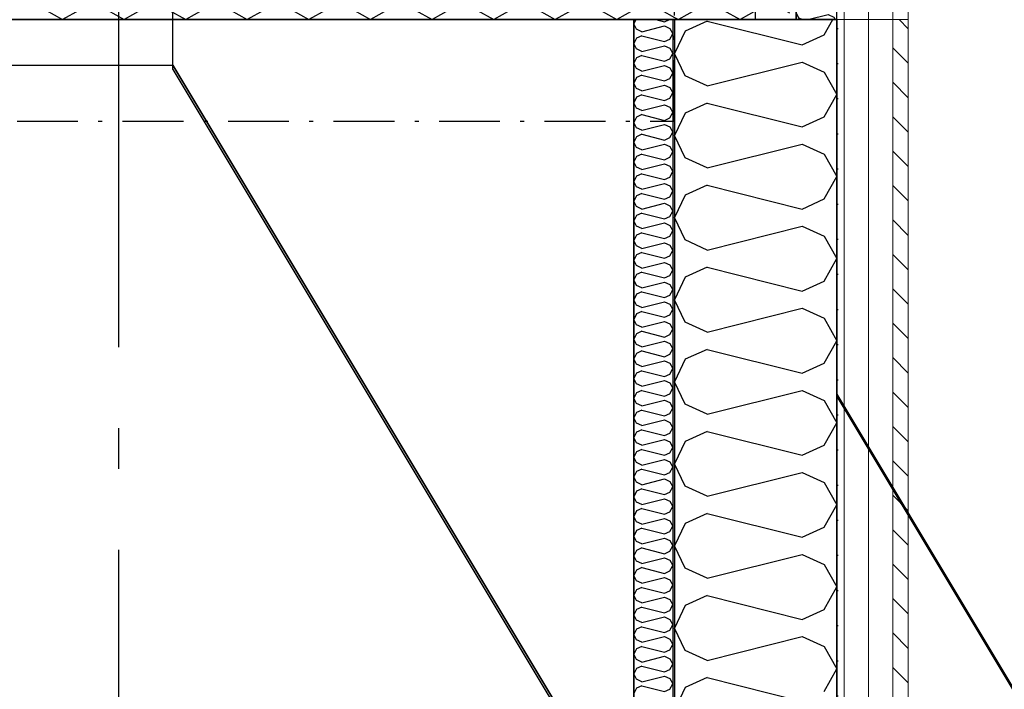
# Model space of a CAD drawing. Header units: millimetres. Extents: x -117798 to 93698, y -182207 to 252400.
# Tile 43 of 222: x -65195 to -63982, y -39937 to -39112. Entities that reach past the tile are written whole.
import ezdxf
from ezdxf.enums import TextEntityAlignment as Align

# ---------------------------------------------------------------- set-up
doc = ezdxf.new("R2010")
doc.units = ezdxf.units.MM
doc.header["$LTSCALE"] = 0.5
doc.header["$MEASUREMENT"] = 0
for name, pattern in [('Akselinje', [1500, 1000, -200, 100, -200]), ('Over snittplan', [260, 150, -50, 10, -50]), ('PLINE', [0])]:
    doc.linetypes.add(name, pattern=pattern)
for name, color, linetype in [('223- Bjelker', 7, 'Continuous'), ('223- Bjelker(Nye konstruksjoner)', 7, 'Continuous'), ('232- Ikke-bærende yttervegger', 7, 'Continuous'), ('232- Ikke-bærende yttervegger (Skravur)', 7, 'Continuous'), ('232- Ikke-bærende yttervegger (Skravur)(Nye konstruksjoner)', 7, 'Continuous'), ('232- Ikke-bærende yttervegger(Nye konstruksjoner)', 7, 'Continuous'), ('235- Utvendig kledning og overflate (Skravur)(Nye konstruksjoner)', 7, 'Continuous'), ('261- Primærkonstruksjon (tak)', 7, 'Continuous'), ('261- Primærkonstruksjon (tak)(Nye konstruksjoner)', 7, 'Continuous'), ('262- Taktekking(Nye konstruksjoner)', 7, 'Continuous'), ('82-- Modullinjer', 7, 'Continuous'), ('862- M___Nettoareal(Nye konstruksjoner)', 7, 'Continuous'), ('862- M___Nettoareal(Polylinje)(Nye konstruksjoner)', 7, 'Continuous'), ('862- M___Nettoareal(Tekst)(Nye konstruksjoner)', 7, 'Continuous')]:
    doc.layers.add(name, color=color, linetype=linetype)
doc.layers.add('235- Utvendig kledning og overflate(Nye konstruksjoner)', color=7, linetype='Continuous', lineweight=0)
doc.styles.add('GENERATED_STYLE_1', font='arial.ttf')
doc.styles.add('GENERATED_STYLE_4', font='arial.ttf')
pattern_1 = [(0, (0, 0), (0, 43.30127), [0, -25]), (0, (12.5, 21.65), (0, 43.30127), [0, -25])]

# ---------------------------------------------------------------- blocks, each defined once
blk = doc.blocks.new('Teknisk vent._A-217_36', base_point=(-67636.5, -39723.5))
at = {"layer": '862- M___Nettoareal(Polylinje)(Nye konstruksjoner)', "linetype": 'PLINE', "flags": 128}
blk.add_lwpolyline([(-68538.2, -39111.9), (-68538.2, -40361.9), (-64438.2, -40361.9), (-64438.2, -39111.9)], close=True, dxfattribs=at)
at = {"layer": '862- M___Nettoareal(Tekst)(Nye konstruksjoner)', "style": 'GENERATED_STYLE_1'}
for tag, height, p in [('DUMMY_862', 150, (-67754.4, -39129)), ('ROOM_NAME', 150, (-67754.4, -40352.3)), ('DUMMY_861', 100, (-67911.5, -39952.1)), ('ROOM_NUMBER', 100, (-67911.5, -40340.9)), ('DUMMY_863', 100, (-67518.7, -40318))]:
    blk.add_attdef(tag, text='', height=height, rotation=90, dxfattribs=at).set_placement(p, align=Align.TOP_LEFT)
blk = doc.blocks.new('*X78')
at = {"layer": '232- Ikke-bærende yttervegger (Skravur)', "linetype": 'PLINE'}
for p, q in [((-65124.9, -38971.7), (-65104.2, -38961.9)), ((-65083.4, -38971.7), (-65104.2, -38961.9)), ((-65049, -38971.7), (-65028.3, -38961.9)), ((-65007.6, -38971.7), (-65028.3, -38961.9)), ((-64973.1, -38971.7), (-64952.4, -38961.9)), ((-64931.7, -38971.7), (-64952.4, -38961.9)), ((-64897.2, -38971.7), (-64876.5, -38961.9)), ((-64855.8, -38971.7), (-64876.5, -38961.9)), ((-64821.4, -38971.7), (-64800.6, -38961.9)), ((-64779.9, -38971.7), (-64800.6, -38961.9)), ((-64745.5, -38971.7), (-64724.8, -38961.9)), ((-64704, -38971.7), (-64724.8, -38961.9)), ((-64669.6, -38971.7), (-64648.9, -38961.9)), ((-64628.2, -38971.7), (-64648.9, -38961.9)), ((-64593.7, -38971.7), (-64573, -38961.9)), ((-64552.3, -38971.7), (-64573, -38961.9)), ((-64517.9, -38971.7), (-64497.1, -38961.9)), ((-64476.4, -38971.7), (-64497.1, -38961.9)), ((-64442, -38971.7), (-64421.3, -38961.9)), ((-64400.5, -38971.7), (-64421.3, -38961.9)), ((-65159.3, -38971.7), (-65168.2, -38967.6)), ((-65150.1, -38992.1), (-65159.3, -38971.7)), ((-65134.1, -38992.1), (-65124.9, -38971.7)), ((-65074.2, -38992.1), (-65083.4, -38971.7)), ((-65058.3, -38992.1), (-65049, -38971.7)), ((-64998.3, -38992.1), (-65007.6, -38971.7)), ((-64982.4, -38992.1), (-64973.1, -38971.7)), ((-64922.4, -38992.1), (-64931.7, -38971.7)), ((-64906.5, -38992.1), (-64897.2, -38971.7)), ((-64846.6, -38992.1), (-64855.8, -38971.7)), ((-64830.6, -38992.1), (-64821.4, -38971.7)), ((-64770.7, -38992.1), (-64779.9, -38971.7)), ((-64754.7, -38992.1), (-64745.5, -38971.7)), ((-64694.8, -38992.1), (-64704, -38971.7)), ((-64678.9, -38992.1), (-64669.6, -38971.7)), ((-64618.9, -38992.1), (-64628.2, -38971.7)), ((-64603, -38992.1), (-64593.7, -38971.7)), ((-64543, -38992.1), (-64552.3, -38971.7)), ((-64527.1, -38992.1), (-64517.9, -38971.7)), ((-64467.2, -38992.1), (-64476.4, -38971.7)), ((-64451.2, -38992.1), (-64442, -38971.7)), ((-64391.3, -38992.1), (-64400.5, -38971.7)), ((-65150.1, -38992.1), (-65168.2, -39064.4)), ((-65134.1, -38992.1), (-65112.1, -39080)), ((-65074.2, -38992.1), (-65096.2, -39080)), ((-65058.3, -38992.1), (-65036.3, -39080)), ((-64998.3, -38992.1), (-65020.3, -39080)), ((-64982.4, -38992.1), (-64960.4, -39080)), ((-64922.4, -38992.1), (-64944.4, -39080)), ((-64906.5, -38992.1), (-64884.5, -39080)), ((-64846.6, -38992.1), (-64868.6, -39080)), ((-64830.6, -38992.1), (-64808.6, -39080)), ((-64770.7, -38992.1), (-64792.7, -39080)), ((-64754.7, -38992.1), (-64732.7, -39080)), ((-64694.8, -38992.1), (-64716.8, -39080)), ((-64678.9, -38992.1), (-64656.9, -39080)), ((-64618.9, -38992.1), (-64640.9, -39080)), ((-64603, -38992.1), (-64581, -39080)), ((-64543, -38992.1), (-64565, -39080)), ((-64527.1, -38992.1), (-64505.1, -39080)), ((-64467.2, -38992.1), (-64489.2, -39080)), ((-64451.2, -38992.1), (-64429.2, -39080)), ((-64391.3, -38992.1), (-64413.3, -39080)), ((-65168.2, -39088.6), (-65162.8, -39100.4)), ((-65112.1, -39080), (-65121.4, -39100.4)), ((-65096.2, -39080), (-65086.9, -39100.4)), ((-65036.3, -39080), (-65045.5, -39100.4)), ((-65020.3, -39080), (-65011.1, -39100.4)), ((-64960.4, -39080), (-64969.6, -39100.4)), ((-64944.4, -39080), (-64935.2, -39100.4)), ((-64884.5, -39080), (-64893.7, -39100.4)), ((-64868.6, -39080), (-64859.3, -39100.4)), ((-64808.6, -39080), (-64817.9, -39100.4)), ((-64792.7, -39080), (-64783.4, -39100.4)), ((-64732.7, -39080), (-64742, -39100.4)), ((-64716.8, -39080), (-64707.5, -39100.4)), ((-64656.9, -39080), (-64666.1, -39100.4)), ((-64640.9, -39080), (-64631.7, -39100.4)), ((-64581, -39080), (-64590.2, -39100.4)), ((-64565, -39080), (-64555.8, -39100.4)), ((-64505.1, -39080), (-64514.3, -39100.4)), ((-64489.2, -39080), (-64479.9, -39100.4)), ((-64429.2, -39080), (-64438.5, -39100.4)), ((-64413.3, -39080), (-64404, -39100.4)), ((-65162.8, -39100.4), (-65142.1, -39111.9)), ((-65121.4, -39100.4), (-65142.1, -39111.9)), ((-65086.9, -39100.4), (-65066.2, -39111.9)), ((-65045.5, -39100.4), (-65066.2, -39111.9)), ((-65011.1, -39100.4), (-64990.3, -39111.9)), ((-64969.6, -39100.4), (-64990.3, -39111.9)), ((-64935.2, -39100.4), (-64914.5, -39111.9)), ((-64893.7, -39100.4), (-64914.5, -39111.9)), ((-64859.3, -39100.4), (-64838.6, -39111.9)), ((-64817.9, -39100.4), (-64838.6, -39111.9)), ((-64783.4, -39100.4), (-64762.7, -39111.9)), ((-64742, -39100.4), (-64762.7, -39111.9)), ((-64707.5, -39100.4), (-64686.8, -39111.9)), ((-64666.1, -39100.4), (-64686.8, -39111.9)), ((-64631.7, -39100.4), (-64610.9, -39111.9)), ((-64590.2, -39100.4), (-64610.9, -39111.9)), ((-64555.8, -39100.4), (-64535.1, -39111.9)), ((-64514.3, -39100.4), (-64535.1, -39111.9)), ((-64479.9, -39100.4), (-64459.2, -39111.9)), ((-64438.5, -39100.4), (-64459.2, -39111.9)), ((-64404, -39100.4), (-64388.2, -39109.2))]:
    blk.add_line(p, q, dxfattribs=at)
blk = doc.blocks.new('*X79')
at = {"layer": '232- Ikke-bærende yttervegger (Skravur)', "linetype": 'PLINE'}
for p, q in [((-64375.3, -38992.1), (-64369.9, -38980.2)), ((-64375.3, -38992.1), (-64353.3, -39080)), ((-64323.9, -39026.2), (-64337.4, -39080)), ((-64279.9, -39070.2), (-64277.5, -39080)), ((-64353.3, -39080), (-64362.6, -39100.4)), ((-64337.4, -39080), (-64328.2, -39100.4)), ((-64277.5, -39080), (-64286.7, -39100.4)), ((-64362.6, -39100.4), (-64383.3, -39111.9)), ((-64328.2, -39100.4), (-64307.4, -39111.9)), ((-64286.7, -39100.4), (-64307.4, -39111.9)), ((-64254.4, -39095.7), (-64252.3, -39100.4)), ((-64252.3, -39100.4), (-64246.5, -39103.6)), ((-64388.2, -39109.2), (-64383.3, -39111.9))]:
    blk.add_line(p, q, dxfattribs=at)
blk = doc.blocks.new('*X390')
at = {"layer": '235- Utvendig kledning og overflate (Skravur)(Nye konstruksjoner)', "linetype": 'PLINE'}
for p, q in [((-64234.9, -38856.9), (-64235.4, -38855.8)), ((-64228.1, -38860), (-64234.9, -38856.9)), ((-64228.1, -38860), (-64211.3, -38855.8)), ((-64192, -38855.8), (-64188.2, -38862.7)), ((-64234.9, -38868.4), (-64238.2, -38875.3)), ((-64228.1, -38865.3), (-64234.9, -38868.4)), ((-64228.1, -38865.3), (-64198.8, -38872.7)), ((-64198.8, -38872.7), (-64192, -38869.6)), ((-64192, -38869.6), (-64188.2, -38862.7)), ((-64234.9, -38882.2), (-64238.2, -38875.3)), ((-64228.1, -38885.3), (-64234.9, -38882.2)), ((-64228.1, -38885.3), (-64198.8, -38878)), ((-64198.8, -38878), (-64192, -38881.1)), ((-64192, -38881.1), (-64188.2, -38888)), ((-64234.9, -38893.7), (-64238.2, -38900.6)), ((-64228.1, -38890.6), (-64234.9, -38893.7)), ((-64228.1, -38890.6), (-64198.8, -38898)), ((-64192, -38894.9), (-64188.2, -38888)), ((-64234.9, -38907.5), (-64238.2, -38900.6)), ((-64228.1, -38910.6), (-64198.8, -38903.3)), ((-64198.8, -38898), (-64192, -38894.9)), ((-64198.8, -38903.3), (-64192, -38906.4)), ((-64192, -38906.4), (-64188.2, -38913.3)), ((-64228.1, -38910.6), (-64234.9, -38907.5)), ((-64228.1, -38915.9), (-64234.9, -38919)), ((-64228.1, -38915.9), (-64198.8, -38923.3)), ((-64192, -38920.2), (-64188.2, -38913.3)), ((-64234.9, -38919), (-64238.2, -38925.9)), ((-64234.9, -38932.8), (-64238.2, -38925.9)), ((-64228.1, -38935.9), (-64198.8, -38928.6)), ((-64198.8, -38923.3), (-64192, -38920.2)), ((-64198.8, -38928.6), (-64192, -38931.7)), ((-64228.1, -38935.9), (-64234.9, -38932.8)), ((-64228.1, -38941.2), (-64234.9, -38944.3)), ((-64228.1, -38941.2), (-64198.8, -38948.6)), ((-64192, -38931.7), (-64188.2, -38938.6)), ((-64192, -38945.5), (-64188.2, -38938.6)), ((-64234.9, -38944.3), (-64238.2, -38951.2)), ((-64234.9, -38958.1), (-64238.2, -38951.2)), ((-64228.1, -38961.2), (-64198.8, -38953.9)), ((-64198.8, -38948.6), (-64192, -38945.5)), ((-64198.8, -38953.9), (-64192, -38956.9)), ((-64228.1, -38961.2), (-64234.9, -38958.1)), ((-64228.1, -38966.5), (-64234.9, -38969.6)), ((-64228.1, -38966.5), (-64198.8, -38973.8)), ((-64192, -38956.9), (-64188.2, -38963.9)), ((-64192, -38970.8), (-64188.2, -38963.9)), ((-64234.9, -38969.6), (-64238.2, -38976.5)), ((-64234.9, -38983.4), (-64238.2, -38976.5)), ((-64228.1, -38986.5), (-64198.8, -38979.2)), ((-64198.8, -38973.8), (-64192, -38970.8)), ((-64198.8, -38979.2), (-64192, -38982.2)), ((-64228.1, -38986.5), (-64234.9, -38983.4)), ((-64192, -38982.2), (-64188.2, -38989.1)), ((-64192, -38996.1), (-64188.2, -38989.1)), ((-64234.9, -38994.9), (-64238.2, -39001.8)), ((-64234.9, -39008.7), (-64238.2, -39001.8)), ((-64228.1, -38991.8), (-64234.9, -38994.9)), ((-64228.1, -38991.8), (-64198.8, -38999.1)), ((-64198.8, -38999.1), (-64192, -38996.1)), ((-64228.1, -39011.8), (-64234.9, -39008.7)), ((-64228.1, -39011.8), (-64198.8, -39004.5)), ((-64198.8, -39004.5), (-64192, -39007.5)), ((-64192, -39007.5), (-64188.2, -39014.4)), ((-64192, -39021.3), (-64188.2, -39014.4)), ((-64234.9, -39020.2), (-64238.2, -39027.1)), ((-64234.9, -39034), (-64238.2, -39027.1)), ((-64228.1, -39017.1), (-64234.9, -39020.2)), ((-64228.1, -39017.1), (-64198.8, -39024.4)), ((-64198.8, -39024.4), (-64192, -39021.3)), ((-64228.1, -39037.1), (-64234.9, -39034)), ((-64228.1, -39037.1), (-64198.8, -39029.7)), ((-64198.8, -39029.7), (-64192, -39032.8)), ((-64192, -39032.8), (-64188.2, -39039.7)), ((-64192, -39046.6), (-64188.2, -39039.7)), ((-64234.9, -39045.5), (-64238.2, -39052.4)), ((-64234.9, -39059.3), (-64238.2, -39052.4)), ((-64228.1, -39042.4), (-64234.9, -39045.5)), ((-64228.1, -39042.4), (-64198.8, -39049.7)), ((-64198.8, -39049.7), (-64192, -39046.6)), ((-64228.1, -39062.4), (-64234.9, -39059.3)), ((-64228.1, -39062.4), (-64198.8, -39055)), ((-64198.8, -39055), (-64192, -39058.1)), ((-64192, -39058.1), (-64188.2, -39065)), ((-64234.9, -39070.8), (-64238.2, -39077.7)), ((-64228.1, -39067.7), (-64234.9, -39070.8)), ((-64228.1, -39067.7), (-64198.8, -39075)), ((-64198.8, -39075), (-64192, -39071.9)), ((-64192, -39071.9), (-64188.2, -39065)), ((-64234.9, -39084.6), (-64238.2, -39077.7)), ((-64228.1, -39087.7), (-64234.9, -39084.6)), ((-64228.1, -39087.7), (-64198.8, -39080.3)), ((-64198.8, -39080.3), (-64192, -39083.4)), ((-64192, -39083.4), (-64188.2, -39090.3)), ((-64234.9, -39096.1), (-64238.2, -39103)), ((-64228.1, -39093), (-64234.9, -39096.1)), ((-64228.1, -39093), (-64198.8, -39100.3)), ((-64198.8, -39100.3), (-64192, -39097.2)), ((-64192, -39097.2), (-64188.2, -39090.3)), ((-64234.9, -39109.9), (-64238.2, -39103)), ((-64230.4, -39111.9), (-64234.9, -39109.9)), ((-64224, -39111.9), (-64198.8, -39105.6)), ((-64198.8, -39105.6), (-64192, -39108.7)), ((-64192, -39108.7), (-64190.2, -39111.9))]:
    blk.add_line(p, q, dxfattribs=at)
blk = doc.blocks.new('*X454')
at = {"layer": '232- Ikke-bærende yttervegger (Skravur)(Nye konstruksjoner)', "linetype": 'PLINE'}
for p, q in [((-64435.7, -39111.9), (-64438.2, -39117.1)), ((-64411, -39111.9), (-64400.4, -39114.6)), ((-64400.4, -39114.6), (-64394.5, -39111.9)), ((-64435, -39123.8), (-64438.2, -39117.1)), ((-64428.5, -39126.7), (-64435, -39123.8)), ((-64428.5, -39126.7), (-64400.4, -39119.7)), ((-64400.4, -39119.7), (-64393.9, -39122.6)), ((-64393.9, -39122.6), (-64390.2, -39129.3)), ((-64435, -39134.8), (-64438.2, -39141.4)), ((-64428.5, -39131.8), (-64435, -39134.8)), ((-64428.5, -39131.8), (-64400.4, -39138.9)), ((-64400.4, -39138.9), (-64393.9, -39135.9)), ((-64393.9, -39135.9), (-64390.2, -39129.3)), ((-64435, -39148), (-64438.2, -39141.4)), ((-64428.5, -39151), (-64435, -39148)), ((-64428.5, -39151), (-64400.4, -39144)), ((-64400.4, -39144), (-64393.9, -39146.9)), ((-64393.9, -39146.9), (-64390.2, -39153.6)), ((-64435, -39159.1), (-64438.2, -39165.7)), ((-64428.5, -39156.1), (-64435, -39159.1)), ((-64428.5, -39156.1), (-64400.4, -39163.1)), ((-64400.4, -39163.1), (-64393.9, -39160.2)), ((-64393.9, -39160.2), (-64390.2, -39153.6)), ((-64435, -39172.3), (-64438.2, -39165.7)), ((-64428.5, -39175.3), (-64435, -39172.3)), ((-64428.5, -39175.3), (-64400.4, -39168.2)), ((-64400.4, -39168.2), (-64393.9, -39171.2)), ((-64393.9, -39171.2), (-64390.2, -39177.8)), ((-64435, -39183.3), (-64438.2, -39190)), ((-64428.5, -39180.4), (-64435, -39183.3)), ((-64428.5, -39180.4), (-64400.4, -39187.4)), ((-64400.4, -39187.4), (-64393.9, -39184.5)), ((-64393.9, -39184.5), (-64390.2, -39177.8)), ((-64435, -39196.6), (-64438.2, -39190)), ((-64428.5, -39199.6), (-64435, -39196.6)), ((-64428.5, -39199.6), (-64400.4, -39192.5)), ((-64400.4, -39192.5), (-64393.9, -39195.5)), ((-64393.9, -39195.5), (-64390.2, -39202.1)), ((-64435, -39207.6), (-64438.2, -39214.3)), ((-64428.5, -39204.7), (-64435, -39207.6)), ((-64428.5, -39204.7), (-64400.4, -39211.7)), ((-64400.4, -39211.7), (-64393.9, -39208.7)), ((-64393.9, -39208.7), (-64390.2, -39202.1)), ((-64435, -39220.9), (-64438.2, -39214.3)), ((-64428.5, -39223.8), (-64435, -39220.9)), ((-64428.5, -39223.8), (-64400.4, -39216.8)), ((-64400.4, -39216.8), (-64393.9, -39219.8)), ((-64393.9, -39219.8), (-64390.2, -39226.4)), ((-64435, -39231.9), (-64438.2, -39238.5)), ((-64428.5, -39228.9), (-64435, -39231.9)), ((-64428.5, -39228.9), (-64400.4, -39236)), ((-64400.4, -39236), (-64393.9, -39233)), ((-64393.9, -39233), (-64390.2, -39226.4)), ((-64435, -39245.2), (-64438.2, -39238.5)), ((-64428.5, -39248.1), (-64435, -39245.2)), ((-64428.5, -39248.1), (-64400.4, -39241.1)), ((-64400.4, -39241.1), (-64393.9, -39244)), ((-64393.9, -39244), (-64390.2, -39250.7)), ((-64435, -39256.2), (-64438.2, -39262.8)), ((-64428.5, -39253.2), (-64435, -39256.2)), ((-64428.5, -39253.2), (-64400.4, -39260.3)), ((-64400.4, -39260.3), (-64393.9, -39257.3)), ((-64393.9, -39257.3), (-64390.2, -39250.7)), ((-64435, -39269.4), (-64438.2, -39262.8)), ((-64428.5, -39272.4), (-64435, -39269.4)), ((-64428.5, -39272.4), (-64400.4, -39265.4)), ((-64400.4, -39265.4), (-64393.9, -39268.3)), ((-64393.9, -39268.3), (-64390.2, -39275)), ((-64435, -39280.5), (-64438.2, -39287.1)), ((-64428.5, -39277.5), (-64435, -39280.5)), ((-64428.5, -39277.5), (-64400.4, -39284.5)), ((-64400.4, -39284.5), (-64393.9, -39281.6)), ((-64393.9, -39281.6), (-64390.2, -39275)), ((-64435, -39293.7), (-64438.2, -39287.1)), ((-64428.5, -39296.7), (-64435, -39293.7)), ((-64428.5, -39296.7), (-64400.4, -39289.6)), ((-64400.4, -39289.6), (-64393.9, -39292.6)), ((-64393.9, -39292.6), (-64390.2, -39299.2)), ((-64435, -39304.7), (-64438.2, -39311.4)), ((-64428.5, -39301.8), (-64435, -39304.7)), ((-64428.5, -39301.8), (-64400.4, -39308.8)), ((-64400.4, -39308.8), (-64393.9, -39305.9)), ((-64393.9, -39305.9), (-64390.2, -39299.2)), ((-64435, -39318), (-64438.2, -39311.4)), ((-64428.5, -39321), (-64435, -39318)), ((-64428.5, -39321), (-64400.4, -39313.9)), ((-64400.4, -39313.9), (-64393.9, -39316.9)), ((-64393.9, -39316.9), (-64390.2, -39323.5)), ((-64435, -39329), (-64438.2, -39335.7)), ((-64428.5, -39326.1), (-64435, -39329)), ((-64428.5, -39326.1), (-64400.4, -39333.1)), ((-64400.4, -39333.1), (-64393.9, -39330.2)), ((-64393.9, -39330.2), (-64390.2, -39323.5)), ((-64435, -39342.3), (-64438.2, -39335.7)), ((-64428.5, -39345.3), (-64435, -39342.3)), ((-64428.5, -39345.3), (-64400.4, -39338.2)), ((-64400.4, -39338.2), (-64393.9, -39341.2)), ((-64393.9, -39341.2), (-64390.2, -39347.8)), ((-64435, -39353.3), (-64438.2, -39359.9)), ((-64428.5, -39350.4), (-64435, -39353.3)), ((-64428.5, -39350.4), (-64400.4, -39357.4)), ((-64400.4, -39357.4), (-64393.9, -39354.4)), ((-64393.9, -39354.4), (-64390.2, -39347.8)), ((-64435, -39366.6), (-64438.2, -39359.9)), ((-64428.5, -39369.5), (-64435, -39366.6)), ((-64428.5, -39369.5), (-64400.4, -39362.5)), ((-64400.4, -39362.5), (-64393.9, -39365.5)), ((-64393.9, -39365.5), (-64390.2, -39372.1)), ((-64435, -39377.6), (-64438.2, -39384.2)), ((-64428.5, -39374.6), (-64435, -39377.6)), ((-64428.5, -39374.6), (-64400.4, -39381.7)), ((-64400.4, -39381.7), (-64393.9, -39378.7)), ((-64393.9, -39378.7), (-64390.2, -39372.1)), ((-64435, -39390.9), (-64438.2, -39384.2)), ((-64428.5, -39393.8), (-64435, -39390.9)), ((-64428.5, -39393.8), (-64400.4, -39386.8)), ((-64400.4, -39386.8), (-64393.9, -39389.7)), ((-64393.9, -39389.7), (-64390.2, -39396.4)), ((-64435, -39401.9), (-64438.2, -39408.5)), ((-64428.5, -39398.9), (-64435, -39401.9)), ((-64428.5, -39398.9), (-64400.4, -39406)), ((-64400.4, -39406), (-64393.9, -39403)), ((-64393.9, -39403), (-64390.2, -39396.4)), ((-64435, -39415.1), (-64438.2, -39408.5)), ((-64428.5, -39418.1), (-64435, -39415.1)), ((-64428.5, -39418.1), (-64400.4, -39411.1)), ((-64400.4, -39411.1), (-64393.9, -39414)), ((-64393.9, -39414), (-64390.2, -39420.6)), ((-64435, -39426.2), (-64438.2, -39432.8)), ((-64428.5, -39423.2), (-64435, -39426.2)), ((-64428.5, -39423.2), (-64400.4, -39430.2)), ((-64400.4, -39430.2), (-64393.9, -39427.3)), ((-64393.9, -39427.3), (-64390.2, -39420.6)), ((-64435, -39439.4), (-64438.2, -39432.8)), ((-64428.5, -39442.4), (-64435, -39439.4)), ((-64428.5, -39442.4), (-64400.4, -39435.3)), ((-64400.4, -39435.3), (-64393.9, -39438.3)), ((-64393.9, -39438.3), (-64390.2, -39444.9)), ((-64435, -39450.4), (-64438.2, -39457.1)), ((-64428.5, -39447.5), (-64435, -39450.4)), ((-64428.5, -39447.5), (-64400.4, -39454.5)), ((-64400.4, -39454.5), (-64393.9, -39451.6)), ((-64393.9, -39451.6), (-64390.2, -39444.9)), ((-64435, -39463.7), (-64438.2, -39457.1)), ((-64428.5, -39466.7), (-64435, -39463.7)), ((-64428.5, -39466.7), (-64400.4, -39459.6)), ((-64400.4, -39459.6), (-64393.9, -39462.6)), ((-64393.9, -39462.6), (-64390.2, -39469.2)), ((-64435, -39474.7), (-64438.2, -39481.3)), ((-64428.5, -39471.8), (-64435, -39474.7)), ((-64428.5, -39471.8), (-64400.4, -39478.8)), ((-64400.4, -39478.8), (-64393.9, -39475.8)), ((-64393.9, -39475.8), (-64390.2, -39469.2)), ((-64435, -39488), (-64438.2, -39481.3)), ((-64428.5, -39490.9), (-64435, -39488)), ((-64428.5, -39490.9), (-64400.4, -39483.9)), ((-64400.4, -39483.9), (-64393.9, -39486.9)), ((-64393.9, -39486.9), (-64390.2, -39493.5)), ((-64435, -39499), (-64438.2, -39505.6)), ((-64428.5, -39496), (-64435, -39499)), ((-64428.5, -39496), (-64400.4, -39503.1)), ((-64400.4, -39503.1), (-64393.9, -39500.1)), ((-64393.9, -39500.1), (-64390.2, -39493.5)), ((-64435, -39512.3), (-64438.2, -39505.6)), ((-64428.5, -39515.2), (-64435, -39512.3)), ((-64428.5, -39515.2), (-64400.4, -39508.2)), ((-64400.4, -39508.2), (-64393.9, -39511.1)), ((-64393.9, -39511.1), (-64390.2, -39517.8)), ((-64435, -39523.3), (-64438.2, -39529.9)), ((-64428.5, -39520.3), (-64435, -39523.3)), ((-64428.5, -39520.3), (-64400.4, -39527.4)), ((-64400.4, -39527.4), (-64393.9, -39524.4)), ((-64393.9, -39524.4), (-64390.2, -39517.8)), ((-64435, -39536.5), (-64438.2, -39529.9)), ((-64428.5, -39539.5), (-64435, -39536.5)), ((-64428.5, -39539.5), (-64400.4, -39532.5)), ((-64400.4, -39532.5), (-64393.9, -39535.4)), ((-64393.9, -39535.4), (-64390.2, -39542.1)), ((-64435, -39547.6), (-64438.2, -39554.2)), ((-64428.5, -39544.6), (-64435, -39547.6)), ((-64428.5, -39544.6), (-64400.4, -39551.6)), ((-64400.4, -39551.6), (-64393.9, -39548.7)), ((-64393.9, -39548.7), (-64390.2, -39542.1)), ((-64435, -39560.8), (-64438.2, -39554.2)), ((-64428.5, -39563.8), (-64435, -39560.8)), ((-64428.5, -39563.8), (-64400.4, -39556.7)), ((-64400.4, -39556.7), (-64393.9, -39559.7)), ((-64393.9, -39559.7), (-64390.2, -39566.3)), ((-64435, -39571.8), (-64438.2, -39578.5)), ((-64428.5, -39568.9), (-64435, -39571.8)), ((-64428.5, -39568.9), (-64400.4, -39575.9)), ((-64400.4, -39575.9), (-64393.9, -39573)), ((-64393.9, -39573), (-64390.2, -39566.3)), ((-64435, -39585.1), (-64438.2, -39578.5)), ((-64428.5, -39588.1), (-64435, -39585.1)), ((-64428.5, -39588.1), (-64400.4, -39581)), ((-64400.4, -39581), (-64393.9, -39584)), ((-64393.9, -39584), (-64390.2, -39590.6)), ((-64435, -39596.1), (-64438.2, -39602.8)), ((-64428.5, -39593.2), (-64435, -39596.1)), ((-64428.5, -39593.2), (-64400.4, -39600.2)), ((-64400.4, -39600.2), (-64393.9, -39597.2)), ((-64393.9, -39597.2), (-64390.2, -39590.6)), ((-64435, -39609.4), (-64438.2, -39602.8)), ((-64428.5, -39612.3), (-64435, -39609.4)), ((-64428.5, -39612.3), (-64400.4, -39605.3)), ((-64400.4, -39605.3), (-64393.9, -39608.3)), ((-64393.9, -39608.3), (-64390.2, -39614.9)), ((-64435, -39620.4), (-64438.2, -39627)), ((-64428.5, -39617.4), (-64435, -39620.4)), ((-64428.5, -39617.4), (-64400.4, -39624.5)), ((-64400.4, -39624.5), (-64393.9, -39621.5)), ((-64393.9, -39621.5), (-64390.2, -39614.9)), ((-64435, -39633.7), (-64438.2, -39627)), ((-64428.5, -39636.6), (-64435, -39633.7)), ((-64428.5, -39636.6), (-64400.4, -39629.6)), ((-64400.4, -39629.6), (-64393.9, -39632.5)), ((-64393.9, -39632.5), (-64390.2, -39639.2)), ((-64435, -39644.7), (-64438.2, -39651.3)), ((-64428.5, -39641.7), (-64435, -39644.7)), ((-64428.5, -39641.7), (-64400.4, -39648.8)), ((-64400.4, -39648.8), (-64393.9, -39645.8)), ((-64393.9, -39645.8), (-64390.2, -39639.2)), ((-64435, -39657.9), (-64438.2, -39651.3)), ((-64428.5, -39660.9), (-64435, -39657.9)), ((-64428.5, -39660.9), (-64400.4, -39653.9)), ((-64400.4, -39653.9), (-64393.9, -39656.8)), ((-64393.9, -39656.8), (-64390.2, -39663.5)), ((-64435, -39669), (-64438.2, -39675.6)), ((-64428.5, -39666), (-64435, -39669)), ((-64428.5, -39666), (-64400.4, -39673)), ((-64400.4, -39673), (-64393.9, -39670.1)), ((-64393.9, -39670.1), (-64390.2, -39663.5)), ((-64435, -39682.2), (-64438.2, -39675.6)), ((-64428.5, -39685.2), (-64435, -39682.2)), ((-64428.5, -39685.2), (-64400.4, -39678.1)), ((-64400.4, -39678.1), (-64393.9, -39681.1)), ((-64393.9, -39681.1), (-64390.2, -39687.7)), ((-64435, -39693.2), (-64438.2, -39699.9)), ((-64428.5, -39690.3), (-64435, -39693.2)), ((-64428.5, -39690.3), (-64400.4, -39697.3)), ((-64400.4, -39697.3), (-64393.9, -39694.4)), ((-64393.9, -39694.4), (-64390.2, -39687.7)), ((-64435, -39706.5), (-64438.2, -39699.9)), ((-64428.5, -39709.5), (-64435, -39706.5)), ((-64428.5, -39709.5), (-64400.4, -39702.4)), ((-64400.4, -39702.4), (-64393.9, -39705.4)), ((-64393.9, -39705.4), (-64390.2, -39712)), ((-64435, -39717.5), (-64438.2, -39724.2)), ((-64428.5, -39714.6), (-64435, -39717.5)), ((-64428.5, -39714.6), (-64400.4, -39721.6)), ((-64400.4, -39721.6), (-64393.9, -39718.7)), ((-64393.9, -39718.7), (-64390.2, -39712)), ((-64435, -39730.8), (-64438.2, -39724.2)), ((-64428.5, -39733.8), (-64435, -39730.8)), ((-64428.5, -39733.8), (-64400.4, -39726.7)), ((-64400.4, -39726.7), (-64393.9, -39729.7)), ((-64393.9, -39729.7), (-64390.2, -39736.3)), ((-64435, -39741.8), (-64438.2, -39748.4)), ((-64428.5, -39738.9), (-64435, -39741.8)), ((-64428.5, -39738.9), (-64400.4, -39745.9)), ((-64400.4, -39745.9), (-64393.9, -39742.9)), ((-64393.9, -39742.9), (-64390.2, -39736.3)), ((-64435, -39755.1), (-64438.2, -39748.4)), ((-64428.5, -39758), (-64435, -39755.1)), ((-64428.5, -39758), (-64400.4, -39751)), ((-64400.4, -39751), (-64393.9, -39754)), ((-64393.9, -39754), (-64390.2, -39760.6)), ((-64435, -39766.1), (-64438.2, -39772.7)), ((-64428.5, -39763.1), (-64435, -39766.1)), ((-64428.5, -39763.1), (-64400.4, -39770.2)), ((-64400.4, -39770.2), (-64393.9, -39767.2)), ((-64393.9, -39767.2), (-64390.2, -39760.6)), ((-64435, -39779.4), (-64438.2, -39772.7)), ((-64428.5, -39782.3), (-64435, -39779.4)), ((-64428.5, -39782.3), (-64400.4, -39775.3)), ((-64400.4, -39775.3), (-64393.9, -39778.2)), ((-64393.9, -39778.2), (-64390.2, -39784.9)), ((-64435, -39790.4), (-64438.2, -39797)), ((-64428.5, -39787.4), (-64435, -39790.4)), ((-64428.5, -39787.4), (-64400.4, -39794.5)), ((-64400.4, -39794.5), (-64393.9, -39791.5)), ((-64393.9, -39791.5), (-64390.2, -39784.9)), ((-64435, -39803.6), (-64438.2, -39797)), ((-64428.5, -39806.6), (-64435, -39803.6)), ((-64428.5, -39806.6), (-64400.4, -39799.6)), ((-64400.4, -39799.6), (-64393.9, -39802.5)), ((-64393.9, -39802.5), (-64390.2, -39809.1)), ((-64435, -39814.7), (-64438.2, -39821.3)), ((-64428.5, -39811.7), (-64435, -39814.7)), ((-64428.5, -39811.7), (-64400.4, -39818.7)), ((-64400.4, -39818.7), (-64393.9, -39815.8)), ((-64393.9, -39815.8), (-64390.2, -39809.1)), ((-64435, -39827.9), (-64438.2, -39821.3)), ((-64428.5, -39830.9), (-64435, -39827.9)), ((-64428.5, -39830.9), (-64400.4, -39823.8)), ((-64400.4, -39823.8), (-64393.9, -39826.8)), ((-64393.9, -39826.8), (-64390.2, -39833.4)), ((-64435, -39838.9), (-64438.2, -39845.6)), ((-64428.5, -39836), (-64435, -39838.9)), ((-64428.5, -39836), (-64400.4, -39843)), ((-64400.4, -39843), (-64393.9, -39840.1)), ((-64393.9, -39840.1), (-64390.2, -39833.4)), ((-64435, -39852.2), (-64438.2, -39845.6)), ((-64428.5, -39855.2), (-64435, -39852.2)), ((-64428.5, -39855.2), (-64400.4, -39848.1)), ((-64400.4, -39848.1), (-64393.9, -39851.1)), ((-64393.9, -39851.1), (-64390.2, -39857.7)), ((-64435, -39863.2), (-64438.2, -39869.8)), ((-64428.5, -39860.3), (-64435, -39863.2)), ((-64428.5, -39860.3), (-64400.4, -39867.3)), ((-64400.4, -39867.3), (-64393.9, -39864.3)), ((-64393.9, -39864.3), (-64390.2, -39857.7)), ((-64435, -39876.5), (-64438.2, -39869.8)), ((-64428.5, -39879.4), (-64435, -39876.5)), ((-64428.5, -39879.4), (-64400.4, -39872.4)), ((-64400.4, -39872.4), (-64393.9, -39875.4)), ((-64393.9, -39875.4), (-64390.2, -39882)), ((-64435, -39887.5), (-64438.2, -39894.1)), ((-64428.5, -39884.5), (-64435, -39887.5)), ((-64428.5, -39884.5), (-64400.4, -39891.6)), ((-64400.4, -39891.6), (-64393.9, -39888.6)), ((-64393.9, -39888.6), (-64390.2, -39882)), ((-64435, -39900.8), (-64438.2, -39894.1)), ((-64428.5, -39903.7), (-64435, -39900.8)), ((-64428.5, -39903.7), (-64400.4, -39896.7)), ((-64400.4, -39896.7), (-64393.9, -39899.6)), ((-64393.9, -39899.6), (-64390.2, -39906.3)), ((-64435, -39911.8), (-64438.2, -39918.4)), ((-64428.5, -39908.8), (-64435, -39911.8)), ((-64428.5, -39908.8), (-64400.4, -39915.9)), ((-64400.4, -39915.9), (-64393.9, -39912.9)), ((-64393.9, -39912.9), (-64390.2, -39906.3)), ((-64435, -39925), (-64438.2, -39918.4)), ((-64428.5, -39928), (-64435, -39925)), ((-64428.5, -39928), (-64400.4, -39921)), ((-64400.4, -39921), (-64393.9, -39923.9)), ((-64393.9, -39923.9), (-64390.2, -39930.6)), ((-64435, -39936.1), (-64438.2, -39942.7)), ((-64428.5, -39933.1), (-64435, -39936.1)), ((-64428.5, -39933.1), (-64400.4, -39940.1)), ((-64400.4, -39940.1), (-64393.9, -39937.2)), ((-64393.9, -39937.2), (-64390.2, -39930.6))]:
    blk.add_line(p, q, dxfattribs=at)
blk = doc.blocks.new('*X456')
at = {"layer": '232- Ikke-bærende yttervegger (Skravur)(Nye konstruksjoner)', "linetype": 'PLINE'}
for p, q in [((-64203.6, -39130.6), (-64193.2, -39111.9)), ((-64348, -39113.6), (-64375.1, -39125.9)), ((-64348, -39113.6), (-64230.7, -39142.9)), ((-64375.1, -39125.9), (-64388.2, -39153.6)), ((-64230.7, -39142.9), (-64203.6, -39130.6)), ((-64375.1, -39181.2), (-64388.2, -39153.6)), ((-64348, -39193.5), (-64230.7, -39164.2)), ((-64230.7, -39164.2), (-64203.6, -39176.5)), ((-64348, -39193.5), (-64375.1, -39181.2)), ((-64203.6, -39176.5), (-64188.2, -39204.1)), ((-64203.6, -39231.8), (-64188.2, -39204.1)), ((-64348, -39214.8), (-64375.1, -39227.1)), ((-64348, -39214.8), (-64230.7, -39244.1)), ((-64375.1, -39227.1), (-64388.2, -39254.7)), ((-64230.7, -39244.1), (-64203.6, -39231.8)), ((-64375.1, -39282.4), (-64388.2, -39254.7)), ((-64348, -39294.7), (-64230.7, -39265.4)), ((-64230.7, -39265.4), (-64203.6, -39277.7)), ((-64348, -39294.7), (-64375.1, -39282.4)), ((-64203.6, -39277.7), (-64188.2, -39305.3)), ((-64203.6, -39332.9), (-64188.2, -39305.3)), ((-64348, -39315.9), (-64375.1, -39328.3)), ((-64348, -39315.9), (-64230.7, -39345.3)), ((-64375.1, -39328.3), (-64388.2, -39355.9)), ((-64230.7, -39345.3), (-64203.6, -39332.9)), ((-64375.1, -39383.5), (-64388.2, -39355.9)), ((-64348, -39395.9), (-64230.7, -39366.5)), ((-64230.7, -39366.5), (-64203.6, -39378.9)), ((-64203.6, -39378.9), (-64188.2, -39406.5)), ((-64348, -39395.9), (-64375.1, -39383.5)), ((-64203.6, -39434.1), (-64188.2, -39406.5)), ((-64348, -39417.1), (-64375.1, -39429.4)), ((-64348, -39417.1), (-64230.7, -39446.4)), ((-64375.1, -39429.4), (-64388.2, -39457.1)), ((-64230.7, -39446.4), (-64203.6, -39434.1)), ((-64375.1, -39484.7), (-64388.2, -39457.1)), ((-64348, -39497), (-64230.7, -39467.7)), ((-64230.7, -39467.7), (-64203.6, -39480)), ((-64348, -39497), (-64375.1, -39484.7)), ((-64203.6, -39480), (-64188.2, -39507.7)), ((-64203.6, -39535.3), (-64188.2, -39507.7)), ((-64348, -39518.3), (-64375.1, -39530.6)), ((-64348, -39518.3), (-64230.7, -39547.6)), ((-64375.1, -39530.6), (-64388.2, -39558.2)), ((-64230.7, -39547.6), (-64203.6, -39535.3)), ((-64375.1, -39585.9), (-64388.2, -39558.2)), ((-64348, -39598.2), (-64230.7, -39568.9)), ((-64230.7, -39568.9), (-64203.6, -39581.2)), ((-64348, -39598.2), (-64375.1, -39585.9)), ((-64203.6, -39581.2), (-64188.2, -39608.8)), ((-64203.6, -39636.5), (-64188.2, -39608.8)), ((-64348, -39619.5), (-64375.1, -39631.8)), ((-64348, -39619.5), (-64230.7, -39648.8)), ((-64375.1, -39631.8), (-64388.2, -39659.4)), ((-64230.7, -39648.8), (-64203.6, -39636.5)), ((-64375.1, -39687), (-64388.2, -39659.4)), ((-64348, -39699.4), (-64230.7, -39670)), ((-64230.7, -39670), (-64203.6, -39682.4)), ((-64203.6, -39682.4), (-64188.2, -39710)), ((-64348, -39699.4), (-64375.1, -39687)), ((-64203.6, -39737.6), (-64188.2, -39710)), ((-64348, -39720.6), (-64375.1, -39733)), ((-64348, -39720.6), (-64230.7, -39750)), ((-64375.1, -39733), (-64388.2, -39760.6)), ((-64230.7, -39750), (-64203.6, -39737.6)), ((-64375.1, -39788.2), (-64388.2, -39760.6)), ((-64348, -39800.5), (-64230.7, -39771.2)), ((-64230.7, -39771.2), (-64203.6, -39783.5)), ((-64348, -39800.5), (-64375.1, -39788.2)), ((-64203.6, -39783.5), (-64188.2, -39811.2)), ((-64203.6, -39838.8), (-64188.2, -39811.2)), ((-64348, -39821.8), (-64375.1, -39834.1)), ((-64348, -39821.8), (-64230.7, -39851.1)), ((-64375.1, -39834.1), (-64388.2, -39861.8)), ((-64230.7, -39851.1), (-64203.6, -39838.8)), ((-64375.1, -39889.4), (-64388.2, -39861.8)), ((-64348, -39901.7), (-64230.7, -39872.4)), ((-64230.7, -39872.4), (-64203.6, -39884.7)), ((-64348, -39901.7), (-64375.1, -39889.4)), ((-64203.6, -39884.7), (-64188.2, -39912.3)), ((-64203.6, -39940), (-64188.2, -39912.3)), ((-64348, -39923), (-64375.1, -39935.3)), ((-64348, -39923), (-64230.7, -39952.3)), ((-64375.1, -39935.3), (-64388.2, -39962.9))]:
    blk.add_line(p, q, dxfattribs=at)
blk = doc.blocks.new('Standard grid marker[212]', base_point=(-65073.2, 26434.4))
at = {"layer": '82-- Modullinjer', "linetype": 'Akselinje'}
blk.add_line((-65073.2, 26234.4), (-65073.2, -50374.4), dxfattribs=at)
at = {"layer": '82-- Modullinjer', "style": 'GENERATED_STYLE_4'}
for tag, p in [('AC_MarkerText_1_0', (-65200.7, 26644.4)), ('AC_MarkerText_1_1', (-65200.7, -50864.4))]:
    blk.add_attdef(tag, text='', height=175, rotation=90, dxfattribs=at).set_placement(p, align=Align.TOP_CENTER)

msp = doc.modelspace()

# ---------------------------------------------------------------- hatches: boundary and pattern name
at = {"layer": '232- Ikke-bærende yttervegger (Skravur)(Nye konstruksjoner)', "linetype": 'Continuous'}
msp.add_hatch(color=256, dxfattribs=at).paths.add_polyline_path([(-64388.2, -40409.9), (-64388.2, -39111.9), (-64390.2, -39111.9), (-64390.2, -40409.9)])
h = msp.add_hatch(dxfattribs=at)
h.set_pattern_fill('Prikker_tett', color=256, style=0, pattern_type=2)
h.set_pattern_definition(pattern_1)
h.paths.add_polyline_path([(-64179.2, -39111.9), (-64188.2, -39111.9), (-64188.2, -40611.9), (-64179.2, -40611.9)])
h = msp.add_hatch(dxfattribs=at)
h.set_pattern_fill('Skrålinjer_1', color=256, style=0, pattern_type=2)
h.set_pattern_definition([(135, (0, 0), (21.213203, 21.213203), [])])
h.paths.add_polyline_path([(-64100.2, -40680.9), (-64100.2, -39111.9), (-64119.2, -39111.9), (-64119.2, -40680.9)])
at = {"layer": '235- Utvendig kledning og overflate (Skravur)(Nye konstruksjoner)', "linetype": 'Continuous'}
h = msp.add_hatch(dxfattribs=at)
h.set_pattern_fill('Prikker_tett', color=256, style=0, pattern_type=2)
h.set_pattern_definition(pattern_1)
h.paths.add_polyline_path([(-64188.2, -39111.9), (-64179.2, -39111.9), (-64179.2, -38855.8), (-64188.2, -38855.8)])
h = msp.add_hatch(dxfattribs=at)
h.set_pattern_fill('Skrålinjer_2', color=256, style=0, pattern_type=2)
h.set_pattern_definition([(135, (0, 0), (56.56854, 56.56854), [80, 0])])
h.paths.add_polyline_path([(-64119.2, -38855.8), (-64119.2, -39111.9), (-64100.2, -39111.9), (-64100.2, -38855.8)])

# ---------------------------------------------------------------- linework, layer by layer
at = {"layer": '223- Bjelker', "linetype": 'Over snittplan'}
for q in [(-64288.2, -38921.9), (-77768.2, -39111.9)]:
    msp.add_line((-64288.2, -39111.9), q, dxfattribs=at)
at = {"layer": '223- Bjelker(Nye konstruksjoner)', "linetype": 'Over snittplan'}
for p, q in [((-64388.2, -39236.9), (-64388.2, -38796.9)), ((-68578.2, -39236.9), (-64388.2, -39236.9))]:
    msp.add_line(p, q, dxfattribs=at)
at = {"layer": '232- Ikke-bærende yttervegger', "linetype": 'PLINE', "flags": 128}
for points in [[(-64238.2, -39111.9), (-64238.2, -38961.9)], [(-65168.2, -39111.9), (-64238.2, -39111.9)]]:
    msp.add_lwpolyline(points, dxfattribs=at)
at = {"layer": '232- Ikke-bærende yttervegger(Nye konstruksjoner)', "linetype": 'PLINE'}
for p, q in [((-64390.2, -39111.9), (-64390.2, -40409.9)), ((-64388.2, -39111.9), (-64388.2, -40411.9)), ((-64188.2, -40411.9), (-64188.2, -39111.9))]:
    msp.add_line(p, q, dxfattribs=at)
at = {"layer": '232- Ikke-bærende yttervegger(Nye konstruksjoner)', "linetype": 'PLINE', "flags": 128}
for points in [[(-64438.2, -39111.9), (-64438.2, -40361.9)], [(-64390.2, -39111.9), (-64438.2, -39111.9)], [(-64388.2, -39111.9), (-64390.2, -39111.9)], [(-64188.2, -39111.9), (-64388.2, -39111.9)]]:
    msp.add_lwpolyline(points, dxfattribs=at)
at = {"layer": '235- Utvendig kledning og overflate(Nye konstruksjoner)', "linetype": 'PLINE'}
for p, q in [((-64188.2, -39111.9), (-64188.2, -38855.8)), ((-64179.2, -39111.9), (-64179.2, -38855.8)), ((-64149.2, -39111.9), (-64149.2, -38855.8)), ((-64119.2, -39111.9), (-64119.2, -38855.8)), ((-64179.2, -40611.9), (-64179.2, -39111.9)), ((-64149.2, -40620.9), (-64149.2, -39111.9)), ((-64119.2, -40650.9), (-64119.2, -39111.9))]:
    msp.add_line(p, q, dxfattribs=at)
at = {"layer": '235- Utvendig kledning og overflate(Nye konstruksjoner)', "linetype": 'PLINE', "flags": 128}
for points in [[(-64238.2, -38855.8), (-64238.2, -39111.9)], [(-64100.2, -39111.9), (-64100.2, -38855.8)], [(-64188.2, -39111.9), (-64238.2, -39111.9)], [(-64179.2, -39111.9), (-64188.2, -39111.9)], [(-64179.2, -39111.9), (-64188.2, -39111.9)], [(-64149.2, -39111.9), (-64179.2, -39111.9)], [(-64149.2, -39111.9), (-64179.2, -39111.9)], [(-64119.2, -39111.9), (-64149.2, -39111.9)], [(-64119.2, -39111.9), (-64149.2, -39111.9)], [(-64100.2, -39111.9), (-64119.2, -39111.9)], [(-64100.2, -39111.9), (-64119.2, -39111.9)], [(-64100.2, -40699.9), (-64100.2, -39111.9)]]:
    msp.add_lwpolyline(points, dxfattribs=at)
at = {"layer": '261- Primærkonstruksjon (tak)', "linetype": 'PLINE', "flags": 128}
for points in [[(-64238.2, -28121.9), (-64238.2, -39111.9)], [(-65006.4, -39167.9), (-65006.4, -39016.9)], [(-64238.2, -39111.9), (-77818.2, -39111.9)], [(-76398.2, -39167.9), (-65006.4, -39167.9)], [(-62131.1, -43961.9), (-65006.4, -39167.9)], [(-65006.4, -39173.2), (-65006.4, -39167.9)], [(-65006.4, -39167.9), (-62131.1, -43961.9)], [(-65006.4, -39173.2), (-62134.3, -43961.9)]]:
    msp.add_lwpolyline(points, dxfattribs=at)
at = {"layer": '261- Primærkonstruksjon (tak)(Nye konstruksjoner)', "linetype": 'PLINE', "flags": 128}
for points in [[(-68788.2, -39111.9), (-64188.2, -39111.9)], [(-64188.2, -39111.9), (-64188.2, -40611.9)]]:
    msp.add_lwpolyline(points, dxfattribs=at)
at = {"layer": '262- Taktekking(Nye konstruksjoner)', "linetype": 'PLINE', "flags": 128}
for points in [[(-64188.2, -39573.7), (-64188.2, -28071.9)], [(-64188.2, -39576.5), (-64188.2, -39576.5), (-64188.2, -39575.3), (-64188.2, -39574.1), (-64188.2, -39573.7), (-64188.2, -39573.7)], [(-61415.2, -44196.9), (-64188.2, -39573.7)], [(-64188.2, -39573.7), (-61415.3, -44196.9)], [(-64188.2, -39573.7), (-61415.3, -44196.9)], [(-64188.2, -40611.9), (-64188.2, -39573.7)], [(-64188.2, -39574.1), (-61415.5, -44196.9)], [(-64188.2, -39575.3), (-61416.3, -44196.9)], [(-64188.2, -39576.5), (-61417, -44196.9)], [(-64188.2, -39576.5), (-61417, -44196.9)]]:
    msp.add_lwpolyline(points, dxfattribs=at)

# ---------------------------------------------------------------- block references
at = {"layer": '232- Ikke-bærende yttervegger'}
for name in ['*X78', '*X79']:
    msp.add_blockref(name, (0, 0), dxfattribs=at)
at = {"layer": '232- Ikke-bærende yttervegger(Nye konstruksjoner)'}
for name in ['*X454', '*X456']:
    msp.add_blockref(name, (0, 0), dxfattribs=at)
at = {"layer": '235- Utvendig kledning og overflate(Nye konstruksjoner)'}
msp.add_blockref('*X390', (0, 0), dxfattribs=at)
at = {"layer": '82-- Modullinjer', "linetype": 'PLINE'}
msp.add_blockref('Standard grid marker[212]', (-65073.2, 26434.4), dxfattribs=at)
at = {"layer": '862- M___Nettoareal(Nye konstruksjoner)', "linetype": 'Continuous'}
msp.add_blockref('Teknisk vent._A-217_36', (-67636.5, -39723.5), dxfattribs=at)

doc.saveas('drawing.dxf')
